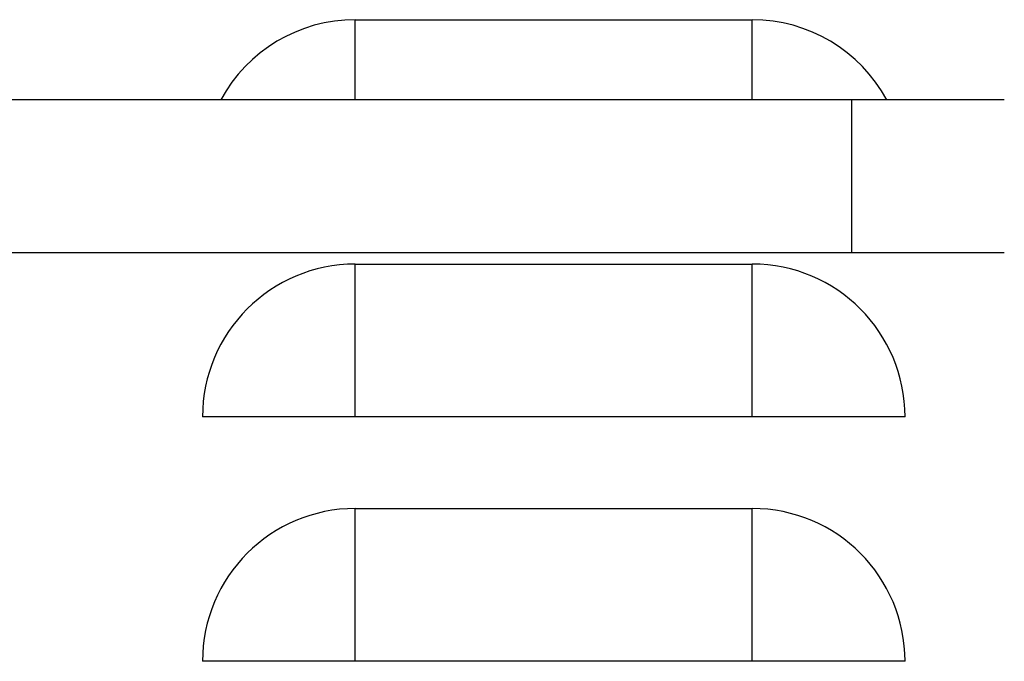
# Model space of a CAD drawing. Header units: millimetres. Extents: x 0 to 2376, y 0 to 1680.
# Tile 34 of 61: x 1205 to 1270, y 780 to 822. Entities that reach past the tile are written whole.
import ezdxf

# ---------------------------------------------------------------- set-up
doc = ezdxf.new("R2010")
doc.units = ezdxf.units.MM
doc.header["$LTSCALE"] = 0.2

# ---------------------------------------------------------------- blocks, each defined once
blk = doc.blocks.new('A$C497ffb74')
for p, q in [((-37.5, 107), (-11.5, 107)), ((-37.5, 101.75), (-37.5, 107)), ((-11.5, 101.75), (-11.5, 107)), ((5, 101.75), (-115, 101.75)), ((-5, 101.75), (-5, 91.75)), ((-115, 91.75), (5, 91.75)), ((-37.5, 91), (-11.5, 91)), ((-37.5, 81), (-37.5, 91)), ((-11.5, 81), (-11.5, 91)), ((-1.5, 81), (-47.5, 81)), ((-37.5, 75), (-11.5, 75)), ((-37.5, 65), (-37.5, 75)), ((-11.5, 65), (-11.5, 75)), ((-1.5, 65), (-47.5, 65))]:
    blk.add_line(p, q)
for centre, start, end in [((-37.5, 97), 90, 151.64065), ((-11.5, 97), 28.35935, 90), ((-37.5, 81), 90, 180), ((-11.5, 81), 0, 90), ((-37.5, 65), 90, 180), ((-11.5, 65), 0, 90)]:
    blk.add_arc(centre, 10, start, end)

msp = doc.modelspace()

# ---------------------------------------------------------------- block references
msp.add_blockref('A$C497ffb74', (1264.533, 714.813))

doc.saveas('drawing.dxf')
